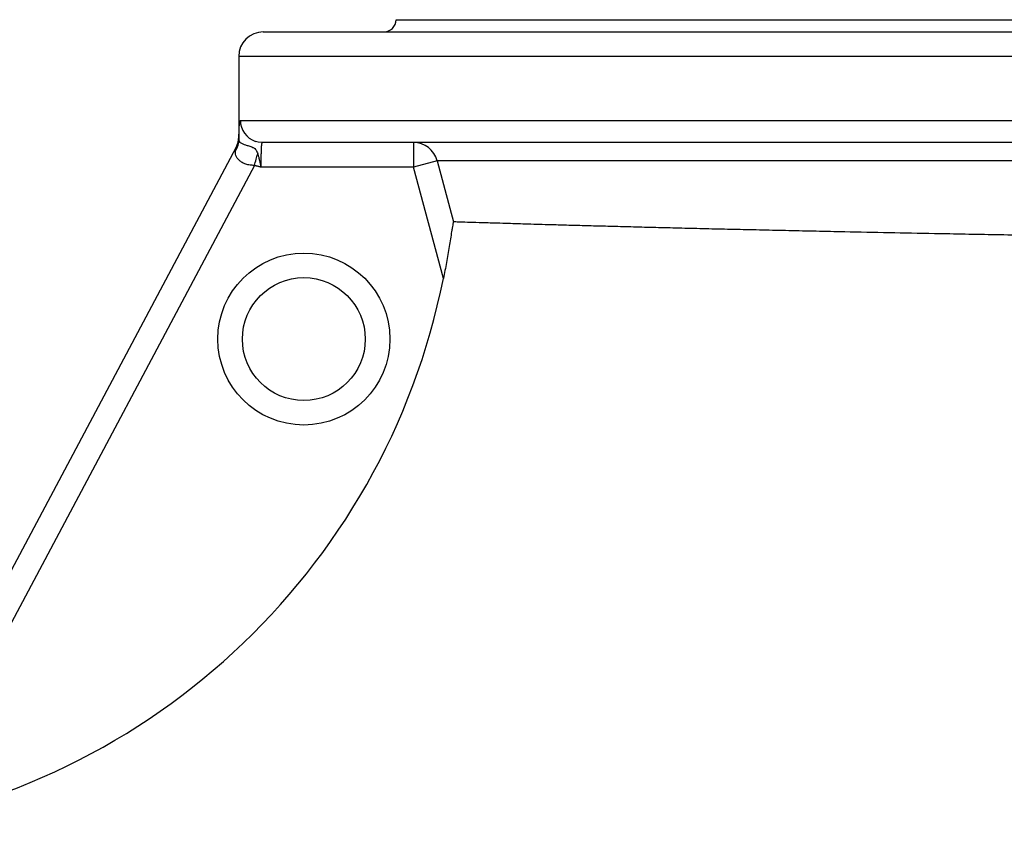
# Model space of a CAD drawing. Header units: millimetres. Extents: x 1861 to 18183, y 1323 to 18697.
# Tile 11 of 17: x 13673 to 15676, y 5296 to 6948. Entities that reach past the tile are written whole.
import ezdxf

# ---------------------------------------------------------------- set-up
doc = ezdxf.new("R2010")
doc.units = ezdxf.units.MM
doc.header["$LTSCALE"] = 5

msp = doc.modelspace()

# ---------------------------------------------------------------- linework, layer by layer
at = {"color": 7, "linetype": 'Continuous', "lineweight": 25}
for p, q in [((14438.3, 6948.1), (17863.3, 6948.1)), ((14168.3, 6923.1), (18133.3, 6923.1)), ((14118.3, 6873.1), (14118.3, 6709.3)), ((18138.3, 6698.1), (14166.5, 6698.1)), ((14473.7, 6698.1), (14473.7, 6648.1)), ((13566.8, 5660.8), (14113.1, 6688.2)), ((14150.2, 6651.4), (13611, 5637.4)), ((14521.9, 6661), (14473.7, 6648.1)), ((14473.7, 6648.1), (14163.4, 6648.1)), ((14534.7, 6421.3), (14473.7, 6648.1))]:
    msp.add_line(p, q, dxfattribs=at)
at = {"color": 8, "linetype": 'Continuous', "lineweight": 25}
for p, q in [((18183.3, 6873.1), (14118.3, 6873.1)), ((14121.6, 6743.1), (18183.3, 6743.1)), ((14118.3, 6709.3), (14118.4, 6709.4)), ((17783.4, 6661), (14521.9, 6661))]:
    msp.add_line(p, q, dxfattribs=at)
at = {"color": 7, "linetype": 'Continuous', "lineweight": 25, "flags": 128}
for points in [[(14166.5, 6698.1), (14157.8, 6699), (14152.2, 6700.4)], [(14521.9, 6661), (14547.9, 6564.4), (14555.3, 6536.6)]]:
    msp.add_lwpolyline(points, dxfattribs=at)
at = {"color": 7, "linetype": 'Continuous', "lineweight": 25}
for radius in [175, 125]:
    msp.add_circle((14250.8, 6298.1), radius, dxfattribs=at)
for centre, radius, start, end in [((14413.3, 6948.1), 25, 270, 0), ((14168.3, 6873.1), 50, 90, 180), ((14082, 6703.8), 36.7, 325.1536, 359.166), ((14073.3, 6709.3), 45, 332, 0.0572), ((14073.4, 6709.4), 45, 332.0001, 0.0041), ((14473.7, 6648.2), 49.9, 14.9184, 89.9574), ((13150.8, 6698.1), 1411.2, 276.6556, 348.6885)]:
    msp.add_arc(centre, radius, start, end, dxfattribs=at)
at = {"color": 8, "linetype": 'Continuous', "lineweight": 25}
msp.add_arc((14166.6, 6743.1), 45, 179.9743, 251.398, dxfattribs=at)
at = {"color": 7, "linetype": 'Continuous', "lineweight": 25}
for points, knots in [([(14118.7, 6703.2), (14118.7, 6706.3), (14118.7, 6709.2), (14118.8, 6713.4), (14118.9, 6714.8), (14118.9, 6717.5), (14119, 6718.8), (14119.1, 6725), (14119.3, 6729.2), (14119.7, 6734.3), (14119.8, 6735.8), (14120.1, 6738.5), (14120.3, 6739.6), (14120.6, 6741.3), (14120.8, 6742), (14121.2, 6742.9), (14121.4, 6743.1), (14121.6, 6743.1)], [0, 0, 0, 0, 0.125, 0.125, 0.1875, 0.1875, 0.25, 0.25, 0.5, 0.5, 0.625, 0.625, 0.75, 0.75, 0.875, 0.875, 1, 1, 1, 1]), ([(14118.4, 6709.4), (14118.4, 6709.4), (14118.4, 6709.3), (14118.4, 6708.8), (14118.5, 6708.4), (14118.5, 6706.8), (14118.6, 6705.2), (14118.7, 6703.2)], [0, 0, 0, 0, 0.25, 0.25, 0.5, 0.5, 1, 1, 1, 1]), ([(14118.7, 6703.2), (14118.7, 6702.1), (14119.1, 6701.2), (14120, 6699.8), (14120.4, 6699.4), (14121.3, 6698.5), (14121.8, 6698.1), (14123.5, 6696.9), (14124.9, 6696.1), (14128.1, 6694.7), (14129.9, 6694), (14133, 6693), (14134.1, 6692.6), (14136.3, 6692), (14137.5, 6691.6), (14140, 6690.9), (14141.4, 6690.5), (14144.1, 6689.5), (14145.5, 6689), (14147.6, 6687.9), (14148.3, 6687.6), (14149.6, 6686.7), (14150.2, 6686.3), (14151.9, 6684.8), (14152.8, 6683.7), (14154.3, 6681.5), (14154.9, 6680.4), (14156, 6677.9), (14156.5, 6676.6), (14156.9, 6675.3)], [0, 0, 0, 0, 0.125, 0.125, 0.1875, 0.1875, 0.25, 0.25, 0.375, 0.375, 0.5, 0.5, 0.5625, 0.5625, 0.625, 0.625, 0.6875, 0.6875, 0.75, 0.75, 0.78125, 0.78125, 0.8125, 0.8125, 0.875, 0.875, 0.9375, 0.9375, 1, 1, 1, 1]), ([(14166.5, 6698.1), (14166.2, 6698.1), (14165.9, 6697.8), (14165.4, 6696.8), (14165.3, 6696.4), (14165, 6695.5), (14164.9, 6694.9), (14164.6, 6693.1), (14164.4, 6691.5), (14164.2, 6688.8), (14164.1, 6687.8), (14164, 6685.7), (14163.9, 6684.6), (14163.8, 6681.2), (14163.7, 6678.7), (14163.6, 6674.6), (14163.6, 6673.2), (14163.5, 6670.3), (14163.5, 6667.3), (14163.5, 6664.2), (14163.5, 6661.1), (14163.4, 6659.5), (14163.4, 6654.7), (14163.4, 6651.4), (14163.4, 6648.1)], [0, 0, 0, 0, 0.125, 0.125, 0.1875, 0.1875, 0.25, 0.25, 0.375, 0.375, 0.4375, 0.4375, 0.5, 0.5, 0.625, 0.625, 0.6875, 0.6875, 0.75, 0.8125, 0.8125, 0.875, 0.875, 1, 1, 1, 1]), ([(14150.2, 6651.4), (14148.7, 6651.6), (14147.2, 6651.6), (14144.3, 6651.9), (14142.8, 6652), (14138.4, 6652.6), (14135.6, 6653.3), (14131.6, 6654.5), (14130.4, 6655), (14127.9, 6656.1), (14126.7, 6656.7), (14123.3, 6658.6), (14121.4, 6660), (14118.8, 6662.3), (14118, 6663.1), (14116.5, 6664.7), (14115.9, 6665.5), (14114.1, 6668), (14113.3, 6669.8), (14112.1, 6673.4), (14111.7, 6675.2), (14111.5, 6678.9), (14111.7, 6680.8), (14112.1, 6682.8)], [0, 0, 0, 0, 0.0625, 0.0625, 0.125, 0.125, 0.25, 0.25, 0.3125, 0.3125, 0.375, 0.375, 0.5, 0.5, 0.5625, 0.5625, 0.625, 0.625, 0.75, 0.75, 0.875, 0.875, 1, 1, 1, 1]), ([(14112.1, 6682.8), (14112.2, 6683.6), (14112.4, 6684.3), (14112.6, 6685.7), (14112.8, 6686.2), (14112.9, 6687.2), (14113, 6687.6), (14113.1, 6688.2), (14113.1, 6688.3), (14113.1, 6688.2)], [0, 0, 0, 0, 0.25, 0.25, 0.5, 0.5, 0.75, 0.75, 1, 1, 1, 1]), ([(14150.2, 6651.4), (14151.3, 6655.6), (14152.5, 6659.8), (14154.8, 6668), (14155.9, 6671.9), (14156.9, 6675.3)], [0, 0, 0, 0, 0.5, 0.5, 1, 1, 1, 1]), ([(14156.9, 6675.3), (14157, 6674.9), (14157.3, 6674), (14157.8, 6672.2), (14158.5, 6669.7), (14159.2, 6667.1), (14159.6, 6665.1), (14159.9, 6664), (14160.3, 6662.3), (14160.8, 6660.2), (14161.4, 6657.7), (14161.8, 6655.8), (14162.2, 6653.9), (14162.6, 6652), (14162.9, 6650.3), (14163.2, 6649), (14163.4, 6648.4), (14163.4, 6648.1)], [0, 0, 0, 0, 0.05319, 0.1083888, 0.2226124, 0.3423775, 0.4041922, 0.4355471, 0.467184, 0.5962707, 0.6621622, 0.7287839, 0.7960081, 0.8637048, 0.9317441, 0.9713503, 1, 1, 1, 1]), ([(14163.4, 6648.1), (14162.9, 6648.2), (14161.8, 6648.5), (14160.1, 6648.9), (14158.4, 6649.3), (14156.8, 6649.7), (14155.1, 6650.1), (14153.5, 6650.5), (14151.8, 6651), (14150.7, 6651.3), (14150.2, 6651.4)], [0, 0, 0, 0, 0.125003, 0.250004, 0.375, 0.499992, 0.624983, 0.749976, 0.874978, 1, 1, 1, 1]), ([(14555.3, 6536.6), (14555.2, 6536.6), (14555.1, 6536.4), (14554.9, 6535.8), (14554.7, 6535.3), (14554.4, 6534.1), (14554.3, 6533.4), (14553.9, 6531.8), (14553.8, 6530.9), (14553.2, 6528.1), (14552.9, 6526), (14552.1, 6521.6), (14551.8, 6519.3), (14550.6, 6512.1), (14549.8, 6507.1), (14548.2, 6496.9), (14547.3, 6491.6), (14545.6, 6481), (14544.7, 6475.6), (14542.8, 6464.9), (14541.9, 6459.5), (14538.9, 6443.2), (14536.9, 6432.3), (14534.7, 6421.3)], [0, 0, 0, 0, 0.03125, 0.03125, 0.0625, 0.0625, 0.09375, 0.09375, 0.125, 0.125, 0.1875, 0.1875, 0.25, 0.25, 0.375, 0.375, 0.5, 0.5, 0.625, 0.625, 0.75, 0.75, 1, 1, 1, 1]), ([(17735.5, 6483.4), (17735.5, 6483.4), (17735.6, 6483.4), (17732, 6483.4), (17723.3, 6483.5), (17708.5, 6483.7), (17691.7, 6483.8), (17674.5, 6484), (17655, 6484.2), (17632.7, 6484.4), (17603.4, 6484.7), (17565.5, 6485), (17522.1, 6485.5), (17477.8, 6485.9), (17433.5, 6486.4), (17382.8, 6486.9), (17328.4, 6487.4), (17274.7, 6488), (17222.7, 6488.5), (17172.9, 6489.1), (17121.3, 6489.6), (17058.5, 6490.3), (16983.7, 6491.2), (16905.3, 6492.1), (16835.1, 6492.9), (16774.2, 6493.7), (16712.7, 6494.4), (16650.1, 6495.2), (16575.5, 6496.2), (16488.4, 6497.3), (16399.5, 6498.5), (16321.4, 6499.6), (16254.8, 6500.6), (16188.5, 6501.5), (16121.9, 6502.5), (16043.7, 6503.7), (15954.1, 6505.2), (15864.6, 6506.6), (15787.4, 6507.9), (15722.5, 6509.1), (15658.8, 6510.2), (15595.8, 6511.4), (15522.9, 6512.7), (15440.8, 6514.3), (15360.8, 6516), (15293.3, 6517.4), (15237.5, 6518.6), (15183.8, 6519.8), (15131.5, 6521), (15080.7, 6522.1), (15031.3, 6523.3), (14983.7, 6524.5), (14937.9, 6525.6), (14894.8, 6526.8), (14854.3, 6527.8), (14816.4, 6528.9), (14780.7, 6529.8), (14741.6, 6530.9), (14700.8, 6532.1), (14665, 6533.2), (14633.4, 6534.2), (14606.4, 6535), (14582.4, 6535.7), (14564.6, 6536.3), (14558.4, 6536.5), (14555.3, 6536.6)], [0, 0, 0, 0, 0.008341, 0.021948, 0.042628, 0.063392, 0.077358, 0.090869, 0.10438, 0.117985, 0.13159, 0.152267, 0.173029, 0.186993, 0.20399, 0.221033, 0.238171, 0.255356, 0.268886, 0.282417, 0.296042, 0.309667, 0.330375, 0.351167, 0.365152, 0.378683, 0.392213, 0.405838, 0.419462, 0.440169, 0.46096, 0.474944, 0.488487, 0.502029, 0.515666, 0.529303, 0.550028, 0.570837, 0.584834, 0.598389, 0.611944, 0.625594, 0.639245, 0.65999, 0.680819, 0.69483, 0.708331, 0.721878, 0.735449, 0.749191, 0.762957, 0.776898, 0.790865, 0.804883, 0.818434, 0.831985, 0.84563, 0.859276, 0.880017, 0.900842, 0.914851, 0.935955, 0.957149, 0.978528, 1, 1, 1, 1])]:
    msp.add_open_spline(points, degree=3, knots=knots, dxfattribs=at)

doc.saveas('drawing.dxf')
